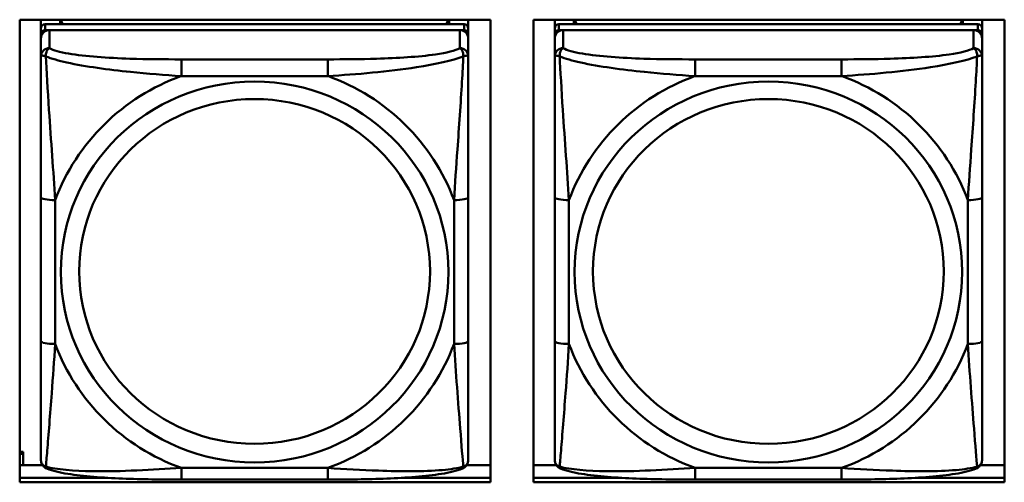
# Model space of a CAD drawing. Header units: inches. Extents: x 2.9 to 75, y -2.3 to 43.7.
# Tile 41 of 155: x 40.3 to 41.7, y 12.6 to 13.2. Entities that reach past the tile are written whole.
import ezdxf

# ---------------------------------------------------------------- set-up
doc = ezdxf.new("R2010")
doc.units = ezdxf.units.IN
doc.header["$MEASUREMENT"] = 0
doc.layers.add('Visible Edges(ROSSANSI)', color=7, linetype='Continuous', lineweight=50)
doc.layers.add('Visible Tangent Edges(ROSSANSI)', color=7, linetype='Continuous', lineweight=50)

msp = doc.modelspace()

# ---------------------------------------------------------------- linework, layer by layer
at = {"layer": 'Visible Edges(ROSSANSI)'}
for p, q in [((40.3224, 12.5927), (40.3224, 13.2314)), ((40.3224, 13.2314), (40.973, 13.2314)), ((40.3517, 13.2195), (40.3517, 13.2314)), ((40.9364, 13.2253), (40.3576, 13.2253)), ((40.3783, 13.2253), (40.3783, 13.2314)), ((40.3821, 13.2253), (40.379, 13.2314)), ((40.915, 13.2314), (40.9119, 13.2253)), ((40.9157, 13.2314), (40.9157, 13.2253)), ((40.9423, 13.2314), (40.9423, 13.2195)), ((40.973, 13.2314), (40.973, 12.5927)), ((41.0324, 12.5927), (41.0324, 13.2314)), ((41.0324, 13.2314), (41.683, 13.2314)), ((41.0617, 13.2195), (41.0617, 13.2314)), ((41.6464, 13.2253), (41.0676, 13.2253)), ((41.0883, 13.2253), (41.0883, 13.2314)), ((41.0921, 13.2253), (41.089, 13.2314)), ((41.625, 13.2314), (41.6219, 13.2253)), ((41.6257, 13.2314), (41.6257, 13.2253)), ((41.6523, 13.2314), (41.6523, 13.2195)), ((41.683, 13.2314), (41.683, 12.5927)), ((40.3517, 13.2195), (40.3517, 13.2113)), ((40.3517, 13.2055), (40.3517, 13.2113)), ((40.3576, 13.2171), (40.9364, 13.2171)), ((40.9305, 13.2171), (40.3635, 13.2171)), ((40.9423, 13.2113), (40.9423, 13.2195)), ((40.9423, 13.2113), (40.9423, 13.2055)), ((41.0617, 13.2195), (41.0617, 13.2113)), ((41.0617, 13.2055), (41.0617, 13.2113)), ((41.0676, 13.2171), (41.6464, 13.2171)), ((41.6405, 13.2171), (41.0735, 13.2171)), ((41.6523, 13.2113), (41.6523, 13.2195)), ((41.6523, 13.2113), (41.6523, 13.2055)), ((40.3517, 13.2055), (40.3517, 13.1806)), ((40.9423, 13.1806), (40.9423, 13.2055)), ((41.0617, 13.2055), (41.0617, 13.1806)), ((41.6523, 13.1806), (41.6523, 13.2055)), ((40.3517, 12.9861), (40.3517, 12.7875)), ((40.9423, 12.7875), (40.9423, 12.9861)), ((41.0617, 12.9861), (41.0617, 12.7875)), ((41.6523, 12.7875), (41.6523, 12.9861)), ((40.3224, 12.6349), (40.3274, 12.6349)), ((40.3224, 12.6319), (40.3274, 12.6319)), ((40.3274, 12.6349), (40.3274, 12.6319)), ((40.3274, 12.6319), (40.3274, 12.6165)), ((40.3224, 12.6165), (40.3539, 12.6165)), ((40.9401, 12.6165), (40.973, 12.6165)), ((41.0324, 12.6165), (41.0639, 12.6165)), ((41.6501, 12.6165), (41.683, 12.6165)), ((40.3224, 12.5988), (40.4443, 12.5988)), ((40.4443, 12.5988), (40.3224, 12.5988)), ((40.8497, 12.5988), (40.973, 12.5988)), ((40.973, 12.5988), (40.8497, 12.5988)), ((41.0324, 12.5988), (41.1543, 12.5988)), ((41.1543, 12.5988), (41.0324, 12.5988)), ((41.5597, 12.5988), (41.683, 12.5988)), ((41.683, 12.5988), (41.5597, 12.5988)), ((40.973, 12.5927), (40.3224, 12.5927)), ((40.7481, 12.5966), (40.5458, 12.5966)), ((41.683, 12.5927), (41.0324, 12.5927)), ((41.4581, 12.5966), (41.2558, 12.5966))]:
    msp.add_line(p, q, dxfattribs=at)
for centre, major_axis, start_param, end_param in [((40.3576, 13.2195), (-0.00591, 0), 4.712389, 6.283185), ((40.9364, 13.2195), (0.00591, 0), 0, 1.570796), ((41.0676, 13.2195), (-0.00591, 0), 4.712389, 6.283185), ((41.6464, 13.2195), (0.00591, 0), 0, 1.570796), ((40.3576, 13.2113), (-0.00591, 0), 4.712389, 6.283185), ((40.3635, 13.2055), (-0.0118, 0), 4.712389, 6.283185), ((40.9305, 13.2055), (0.0118, 0), 0, 1.570796), ((40.9364, 13.2113), (0.00591, 0), 0, 1.570796), ((41.0676, 13.2113), (-0.00591, 0), 4.712389, 6.283185), ((41.0735, 13.2055), (-0.0118, 0), 4.712389, 6.283185), ((41.6405, 13.2055), (0.0118, 0), 0, 1.570796), ((41.6464, 13.2113), (0.00591, 0), 0, 1.570796)]:
    msp.add_ellipse(centre, major_axis=major_axis, ratio=0.981793, start_param=start_param, end_param=end_param, dxfattribs=at)
for points, knots in [([(40.3517, 13.1806), (40.3517, 13.1715), (40.3517, 13.1562), (40.3517, 13.1391), (40.3517, 13.1126), (40.3517, 13.0823), (40.3517, 13.0529), (40.3517, 13.0305), (40.3517, 13.0081), (40.3517, 12.9861)], [-0.7968224, -0.7968224, -0.7968224, -0.7968224, -0.6514613, -0.6514613, -0.6514613, -0.427691, -0.427691, -0.427691, -0.2569517, -0.2569517, -0.2569517, -0.2569517]), ([(40.9423, 12.9861), (40.9423, 13.0093), (40.9423, 13.0331), (40.9423, 13.0568), (40.9423, 13.0879), (40.9423, 13.1202), (40.9423, 13.147), (40.9423, 13.1608), (40.9423, 13.1729), (40.9423, 13.1806)], [0.2569537, 0.2569537, 0.2569537, 0.2569537, 0.4371919, 0.4371919, 0.4371919, 0.6739428, 0.6739428, 0.6739428, 0.7963818, 0.7963818, 0.7963818, 0.7963818]), ([(41.0617, 13.1806), (41.0617, 13.1715), (41.0617, 13.1562), (41.0617, 13.1391), (41.0617, 13.1126), (41.0617, 13.0823), (41.0617, 13.0529), (41.0617, 13.0305), (41.0617, 13.0081), (41.0617, 12.9861)], [-0.7968224, -0.7968224, -0.7968224, -0.7968224, -0.6514613, -0.6514613, -0.6514613, -0.427691, -0.427691, -0.427691, -0.2569517, -0.2569517, -0.2569517, -0.2569517]), ([(41.6523, 12.9861), (41.6523, 13.0093), (41.6523, 13.0331), (41.6523, 13.0568), (41.6523, 13.0879), (41.6523, 13.1202), (41.6523, 13.147), (41.6523, 13.1608), (41.6523, 13.1729), (41.6523, 13.1806)], [0.2569537, 0.2569537, 0.2569537, 0.2569537, 0.4371919, 0.4371919, 0.4371919, 0.6739428, 0.6739428, 0.6739428, 0.7963818, 0.7963818, 0.7963818, 0.7963818]), ([(40.3517, 12.7875), (40.3517, 12.7643), (40.3517, 12.7409), (40.3517, 12.7187), (40.3517, 12.6895), (40.3517, 12.6612), (40.3517, 12.6424), (40.3517, 12.6327), (40.3517, 12.6258), (40.3517, 12.624)], [0.2569537, 0.2569537, 0.2569537, 0.2569537, 0.4371919, 0.4371919, 0.4371919, 0.6739428, 0.6739428, 0.6739428, 0.7963818, 0.7963818, 0.7963818, 0.7963818]), ([(40.9423, 12.624), (40.9423, 12.6261), (40.9423, 12.6354), (40.9423, 12.6481), (40.9423, 12.6677), (40.9423, 12.6946), (40.9423, 12.7223), (40.9423, 12.7434), (40.9423, 12.7655), (40.9423, 12.7875)], [-0.7968224, -0.7968224, -0.7968224, -0.7968224, -0.6514613, -0.6514613, -0.6514613, -0.427691, -0.427691, -0.427691, -0.2569517, -0.2569517, -0.2569517, -0.2569517]), ([(41.0617, 12.7875), (41.0617, 12.7643), (41.0617, 12.7409), (41.0617, 12.7187), (41.0617, 12.6895), (41.0617, 12.6612), (41.0617, 12.6424), (41.0617, 12.6327), (41.0617, 12.6258), (41.0617, 12.624)], [0.2569537, 0.2569537, 0.2569537, 0.2569537, 0.4371919, 0.4371919, 0.4371919, 0.6739428, 0.6739428, 0.6739428, 0.7963818, 0.7963818, 0.7963818, 0.7963818]), ([(41.6523, 12.624), (41.6523, 12.6261), (41.6523, 12.6354), (41.6523, 12.6481), (41.6523, 12.6677), (41.6523, 12.6946), (41.6523, 12.7223), (41.6523, 12.7434), (41.6523, 12.7655), (41.6523, 12.7875)], [-0.7968224, -0.7968224, -0.7968224, -0.7968224, -0.6514613, -0.6514613, -0.6514613, -0.427691, -0.427691, -0.427691, -0.2569517, -0.2569517, -0.2569517, -0.2569517]), ([(40.3598, 12.6117), (40.3587, 12.6121), (40.3576, 12.6127), (40.3557, 12.6143), (40.3548, 12.6152), (40.3534, 12.6172), (40.3529, 12.6182), (40.3522, 12.6201), (40.352, 12.621), (40.3518, 12.6226), (40.3517, 12.6233), (40.3517, 12.624)], [0.02510739, 0.02510739, 0.02510739, 0.02510739, 0.03073999, 0.03073999, 0.03637259, 0.03637259, 0.0420052, 0.0420052, 0.0476378, 0.0476378, 0.0532704, 0.0532704, 0.0532704, 0.0532704]), ([(40.9342, 12.6117), (40.9353, 12.6121), (40.9364, 12.6127), (40.9383, 12.6143), (40.9392, 12.6152), (40.9406, 12.6172), (40.9411, 12.6182), (40.9418, 12.6201), (40.942, 12.621), (40.9422, 12.6226), (40.9423, 12.6233), (40.9423, 12.624)], [0.02510739, 0.02510739, 0.02510739, 0.02510739, 0.03073999, 0.03073999, 0.03637259, 0.03637259, 0.0420052, 0.0420052, 0.0476378, 0.0476378, 0.0532704, 0.0532704, 0.0532704, 0.0532704]), ([(41.0698, 12.6117), (41.0687, 12.6121), (41.0676, 12.6127), (41.0657, 12.6143), (41.0648, 12.6152), (41.0634, 12.6172), (41.0629, 12.6182), (41.0622, 12.6201), (41.062, 12.621), (41.0618, 12.6226), (41.0617, 12.6233), (41.0617, 12.624)], [0.02510739, 0.02510739, 0.02510739, 0.02510739, 0.03073999, 0.03073999, 0.03637259, 0.03637259, 0.0420052, 0.0420052, 0.0476378, 0.0476378, 0.0532704, 0.0532704, 0.0532704, 0.0532704]), ([(41.6442, 12.6117), (41.6453, 12.6121), (41.6464, 12.6127), (41.6483, 12.6143), (41.6492, 12.6152), (41.6506, 12.6172), (41.6511, 12.6182), (41.6518, 12.6201), (41.652, 12.621), (41.6522, 12.6226), (41.6523, 12.6233), (41.6523, 12.624)], [0.02510739, 0.02510739, 0.02510739, 0.02510739, 0.03073999, 0.03073999, 0.03637259, 0.03637259, 0.0420052, 0.0420052, 0.0476378, 0.0476378, 0.0532704, 0.0532704, 0.0532704, 0.0532704]), ([(40.5458, 12.5966), (40.5323, 12.5966), (40.5187, 12.5966), (40.4914, 12.597), (40.4778, 12.5973), (40.4509, 12.5984), (40.4376, 12.5991), (40.4119, 12.6012), (40.3998, 12.6026), (40.3777, 12.6062), (40.3682, 12.6082), (40.3598, 12.6117)], [0.2569517, 0.2569517, 0.2569517, 0.2569517, 0.3597049, 0.3597049, 0.4624581, 0.4624581, 0.5652112, 0.5652112, 0.6679644, 0.6679644, 0.7707176, 0.7707176, 0.7707176, 0.7707176]), ([(40.9342, 12.6117), (40.9258, 12.6082), (40.9163, 12.6062), (40.8943, 12.6026), (40.8821, 12.6012), (40.8564, 12.5991), (40.8431, 12.5984), (40.8162, 12.5973), (40.8026, 12.597), (40.7754, 12.5966), (40.7617, 12.5966), (40.7481, 12.5966)], [-0.7703505, -0.7703505, -0.7703505, -0.7703505, -0.6676711, -0.6676711, -0.5649918, -0.5649918, -0.4623124, -0.4623124, -0.3596331, -0.3596331, -0.2569537, -0.2569537, -0.2569537, -0.2569537]), ([(41.2558, 12.5966), (41.2423, 12.5966), (41.2287, 12.5966), (41.2014, 12.597), (41.1878, 12.5973), (41.1609, 12.5984), (41.1476, 12.5991), (41.1219, 12.6012), (41.1098, 12.6026), (41.0877, 12.6062), (41.0782, 12.6082), (41.0698, 12.6117)], [0.2569517, 0.2569517, 0.2569517, 0.2569517, 0.3597049, 0.3597049, 0.4624581, 0.4624581, 0.5652112, 0.5652112, 0.6679644, 0.6679644, 0.7707176, 0.7707176, 0.7707176, 0.7707176]), ([(41.6442, 12.6117), (41.6358, 12.6082), (41.6263, 12.6062), (41.6043, 12.6026), (41.5921, 12.6012), (41.5664, 12.5991), (41.5531, 12.5984), (41.5262, 12.5973), (41.5126, 12.597), (41.4854, 12.5966), (41.4717, 12.5966), (41.4581, 12.5966)], [-0.7703505, -0.7703505, -0.7703505, -0.7703505, -0.6676711, -0.6676711, -0.5649918, -0.5649918, -0.4623124, -0.4623124, -0.3596331, -0.3596331, -0.2569537, -0.2569537, -0.2569537, -0.2569537])]:
    msp.add_open_spline(points, degree=3, knots=knots, dxfattribs=at)
at = {"layer": 'Visible Tangent Edges(ROSSANSI)'}
for p, q in [((40.3576, 13.2171), (40.3576, 13.2253)), ((40.9364, 13.2253), (40.9364, 13.2171)), ((41.0676, 13.2171), (41.0676, 13.2253)), ((41.6464, 13.2253), (41.6464, 13.2171)), ((40.3635, 13.1922), (40.3635, 13.2171)), ((40.9305, 13.2171), (40.9305, 13.1922)), ((41.0735, 13.1922), (41.0735, 13.2171)), ((41.6405, 13.2171), (41.6405, 13.1922)), ((40.5458, 13.1767), (40.5458, 13.1536)), ((40.7481, 13.1767), (40.5458, 13.1767)), ((40.7481, 13.1767), (40.7481, 13.1536)), ((41.2558, 13.1767), (41.2558, 13.1536)), ((41.4581, 13.1767), (41.2558, 13.1767)), ((41.4581, 13.1767), (41.4581, 13.1536)), ((40.5458, 13.1536), (40.7481, 13.1536)), ((41.2558, 13.1536), (41.4581, 13.1536)), ((40.3714, 12.7838), (40.3714, 12.9824)), ((40.9226, 12.9824), (40.9226, 12.7838)), ((41.0814, 12.7838), (41.0814, 12.9824)), ((41.6326, 12.9824), (41.6326, 12.7838)), ((40.7481, 12.6125), (40.5458, 12.6125)), ((40.5458, 12.5966), (40.5458, 12.6125)), ((40.7481, 12.5966), (40.7481, 12.6125)), ((41.4581, 12.6125), (41.2558, 12.6125)), ((41.2558, 12.5966), (41.2558, 12.6125)), ((41.4581, 12.5966), (41.4581, 12.6125))]:
    msp.add_line(p, q, dxfattribs=at)
for centre, major_axis, ratio, start_param, end_param in [((40.3635, 13.1806), (-0.0118, 0), 0.981793, 4.712389, 6.283185), ((40.9305, 13.1806), (0.0118, 0), 0.981793, 0, 1.570796), ((41.0735, 13.1806), (-0.0118, 0), 0.981793, 4.712389, 6.283185), ((41.6405, 13.1806), (0.0118, 0), 0.981793, 0, 1.570796), ((40.647, 12.8831), (-0.2936, 0), 0.981793, 5.064156, 5.931419), ((40.647, 12.8831), (0.2936, 0), 0.981793, 0.351767, 1.21903), ((41.357, 12.8831), (-0.2936, 0), 0.981793, 5.064156, 5.931419), ((41.357, 12.8831), (0.2936, 0), 0.981793, 0.351767, 1.21903), ((40.3714, 12.9861), (-0.0197, 0), 0.189952, 0, 1.570796), ((40.9226, 12.9861), (0.0197, 0), 0.189952, 4.712389, 6.283185), ((41.0814, 12.9861), (-0.0197, 0), 0.189952, 0, 1.570796), ((41.6326, 12.9861), (0.0197, 0), 0.189952, 4.712389, 6.283185), ((40.3714, 12.7875), (-0.0197, 0), 0.189952, 0, 1.570796), ((40.647, 12.8831), (-0.2936, 0), 0.981793, 0.351767, 1.21903), ((40.647, 12.8831), (0.2936, 0), 0.981793, 5.064156, 5.931419), ((40.9226, 12.7875), (0.0197, 0), 0.189952, 4.712389, 6.283185), ((41.0814, 12.7875), (-0.0197, 0), 0.189952, 0, 1.570796), ((41.357, 12.8831), (-0.2936, 0), 0.981793, 0.351767, 1.21903), ((41.357, 12.8831), (0.2936, 0), 0.981793, 5.064156, 5.931419), ((41.6326, 12.7875), (0.0197, 0), 0.189952, 4.712389, 6.283185)]:
    msp.add_ellipse(centre, major_axis=major_axis, ratio=ratio, start_param=start_param, end_param=end_param, dxfattribs=at)
for centre, major_axis in [((40.647, 12.8831), (-0.2678, 0)), ((41.357, 12.8831), (-0.2678, 0)), ((40.647, 12.8839), (-0.2424, 0)), ((41.357, 12.8839), (-0.2424, 0))]:
    msp.add_ellipse(centre, major_axis=major_axis, ratio=0.981793, dxfattribs=at)
for points, knots in [([(40.3586, 13.1807), (40.3586, 13.1818), (40.3586, 13.1828), (40.3588, 13.1848), (40.359, 13.1858), (40.3595, 13.1872), (40.3597, 13.1877), (40.36, 13.1884), (40.3601, 13.1887), (40.3604, 13.1892), (40.3606, 13.1896), (40.3612, 13.1904), (40.3616, 13.1908), (40.3625, 13.1916), (40.363, 13.1919), (40.3635, 13.1922)], [-0.00023197, -0.00023197, -0.00023197, -0.00023197, 0.00913095, 0.00913095, 0.01983142, 0.01983142, 0.02651922, 0.02651922, 0.02986312, 0.02986312, 0.03521335, 0.03521335, 0.04377373, 0.04377373, 0.0532704, 0.0532704, 0.0532704, 0.0532704]), ([(40.5458, 13.1767), (40.5222, 13.1767), (40.4982, 13.1769), (40.4748, 13.1776), (40.4442, 13.1786), (40.4133, 13.1806), (40.39, 13.1846), (40.378, 13.1866), (40.3684, 13.1892), (40.3635, 13.1922)], [0.2569537, 0.2569537, 0.2569537, 0.2569537, 0.4371919, 0.4371919, 0.4371919, 0.6739428, 0.6739428, 0.6739428, 0.7963818, 0.7963818, 0.7963818, 0.7963818]), ([(40.9305, 13.1922), (40.9247, 13.1887), (40.9122, 13.1857), (40.897, 13.1835), (40.8736, 13.1801), (40.8445, 13.1784), (40.8154, 13.1775), (40.7932, 13.1769), (40.7706, 13.1767), (40.7481, 13.1767)], [-0.7968224, -0.7968224, -0.7968224, -0.7968224, -0.6514613, -0.6514613, -0.6514613, -0.427691, -0.427691, -0.427691, -0.2569517, -0.2569517, -0.2569517, -0.2569517]), ([(40.9305, 13.1922), (40.931, 13.1919), (40.9315, 13.1916), (40.9324, 13.1908), (40.9328, 13.1904), (40.9334, 13.1896), (40.9336, 13.1892), (40.9339, 13.1887), (40.934, 13.1884), (40.9343, 13.1877), (40.9345, 13.1872), (40.935, 13.1858), (40.9352, 13.1848), (40.9354, 13.1828), (40.9354, 13.1818), (40.9354, 13.1807)], [-0.0532704, -0.0532704, -0.0532704, -0.0532704, -0.04377373, -0.04377373, -0.03521335, -0.03521335, -0.02986312, -0.02986312, -0.02651922, -0.02651922, -0.01983142, -0.01983142, -0.00913095, -0.00913095, 0.00023197, 0.00023197, 0.00023197, 0.00023197]), ([(41.0686, 13.1807), (41.0686, 13.1818), (41.0686, 13.1828), (41.0688, 13.1848), (41.069, 13.1858), (41.0695, 13.1872), (41.0697, 13.1877), (41.07, 13.1884), (41.0701, 13.1887), (41.0704, 13.1892), (41.0706, 13.1896), (41.0712, 13.1904), (41.0716, 13.1908), (41.0725, 13.1916), (41.073, 13.1919), (41.0735, 13.1922)], [-0.00023197, -0.00023197, -0.00023197, -0.00023197, 0.00913095, 0.00913095, 0.01983142, 0.01983142, 0.02651922, 0.02651922, 0.02986312, 0.02986312, 0.03521335, 0.03521335, 0.04377373, 0.04377373, 0.0532704, 0.0532704, 0.0532704, 0.0532704]), ([(41.2558, 13.1767), (41.2322, 13.1767), (41.2082, 13.1769), (41.1848, 13.1776), (41.1542, 13.1786), (41.1233, 13.1806), (41.1, 13.1846), (41.088, 13.1866), (41.0784, 13.1892), (41.0735, 13.1922)], [0.2569537, 0.2569537, 0.2569537, 0.2569537, 0.4371919, 0.4371919, 0.4371919, 0.6739428, 0.6739428, 0.6739428, 0.7963818, 0.7963818, 0.7963818, 0.7963818]), ([(41.6405, 13.1922), (41.6347, 13.1887), (41.6222, 13.1857), (41.607, 13.1835), (41.5836, 13.1801), (41.5545, 13.1784), (41.5254, 13.1775), (41.5032, 13.1769), (41.4806, 13.1767), (41.4581, 13.1767)], [-0.7968224, -0.7968224, -0.7968224, -0.7968224, -0.6514613, -0.6514613, -0.6514613, -0.427691, -0.427691, -0.427691, -0.2569517, -0.2569517, -0.2569517, -0.2569517]), ([(41.6405, 13.1922), (41.641, 13.1919), (41.6415, 13.1916), (41.6424, 13.1908), (41.6428, 13.1904), (41.6434, 13.1896), (41.6436, 13.1892), (41.6439, 13.1887), (41.644, 13.1884), (41.6443, 13.1877), (41.6445, 13.1872), (41.645, 13.1858), (41.6452, 13.1848), (41.6454, 13.1828), (41.6454, 13.1818), (41.6454, 13.1807)], [-0.0532704, -0.0532704, -0.0532704, -0.0532704, -0.04377373, -0.04377373, -0.03521335, -0.03521335, -0.02986312, -0.02986312, -0.02651922, -0.02651922, -0.01983142, -0.01983142, -0.00913095, -0.00913095, 0.00023197, 0.00023197, 0.00023197, 0.00023197]), ([(40.3517, 13.1806), (40.3517, 13.1808), (40.3518, 13.1811), (40.352, 13.1814), (40.3522, 13.1815), (40.3526, 13.1817), (40.3528, 13.1817), (40.3531, 13.1818), (40.3532, 13.1818), (40.3536, 13.1818), (40.3539, 13.1818), (40.3549, 13.1817), (40.3555, 13.1816), (40.357, 13.1812), (40.3577, 13.181), (40.3586, 13.1807)], [-0.0532704, -0.0532704, -0.0532704, -0.0532704, -0.04377373, -0.04377373, -0.03521335, -0.03521335, -0.02986312, -0.02986312, -0.02651922, -0.02651922, -0.01983142, -0.01983142, -0.00913095, -0.00913095, 0.00023197, 0.00023197, 0.00023197, 0.00023197]), ([(40.3586, 13.1807), (40.3662, 13.1777), (40.3762, 13.1748), (40.4133, 13.1667), (40.445, 13.1624), (40.4992, 13.1568), (40.5225, 13.155), (40.5458, 13.1536)], [-0.7478145, -0.7478145, -0.7478145, -0.7478145, -0.6493253, -0.6493253, -0.427691, -0.427691, -0.2569537, -0.2569537, -0.2569537, -0.2569537]), ([(40.3714, 12.9824), (40.369, 13.0221), (40.3657, 13.0642), (40.3611, 13.1342), (40.3595, 13.1617), (40.3586, 13.1807)], [0.2569517, 0.2569517, 0.2569517, 0.2569517, 0.5559983, 0.5559983, 0.7482818, 0.7482818, 0.7482818, 0.7482818]), ([(40.7481, 13.1536), (40.7886, 13.156), (40.831, 13.1597), (40.8966, 13.1698), (40.9211, 13.1749), (40.9354, 13.1807)], [0.2569517, 0.2569517, 0.2569517, 0.2569517, 0.5559983, 0.5559983, 0.7482818, 0.7482818, 0.7482818, 0.7482818]), ([(40.9354, 13.1807), (40.9349, 13.1707), (40.9343, 13.1586), (40.9318, 13.1165), (40.9295, 13.0834), (40.9256, 13.0283), (40.924, 13.0053), (40.9226, 12.9824)], [-0.7478145, -0.7478145, -0.7478145, -0.7478145, -0.6493253, -0.6493253, -0.427691, -0.427691, -0.2569537, -0.2569537, -0.2569537, -0.2569537]), ([(40.9354, 13.1807), (40.9363, 13.181), (40.937, 13.1812), (40.9385, 13.1816), (40.9391, 13.1817), (40.94, 13.1818), (40.9404, 13.1818), (40.9408, 13.1818), (40.9409, 13.1818), (40.9412, 13.1817), (40.9414, 13.1817), (40.9418, 13.1815), (40.942, 13.1814), (40.9422, 13.1811), (40.9423, 13.1808), (40.9423, 13.1806)], [-0.00023197, -0.00023197, -0.00023197, -0.00023197, 0.00913095, 0.00913095, 0.01983142, 0.01983142, 0.02651922, 0.02651922, 0.02986312, 0.02986312, 0.03521335, 0.03521335, 0.04377373, 0.04377373, 0.0532704, 0.0532704, 0.0532704, 0.0532704]), ([(41.0617, 13.1806), (41.0617, 13.1808), (41.0618, 13.1811), (41.062, 13.1814), (41.0622, 13.1815), (41.0626, 13.1817), (41.0628, 13.1817), (41.0631, 13.1818), (41.0632, 13.1818), (41.0636, 13.1818), (41.0639, 13.1818), (41.0649, 13.1817), (41.0655, 13.1816), (41.067, 13.1812), (41.0677, 13.181), (41.0686, 13.1807)], [-0.0532704, -0.0532704, -0.0532704, -0.0532704, -0.04377373, -0.04377373, -0.03521335, -0.03521335, -0.02986312, -0.02986312, -0.02651922, -0.02651922, -0.01983142, -0.01983142, -0.00913095, -0.00913095, 0.00023197, 0.00023197, 0.00023197, 0.00023197]), ([(41.0686, 13.1807), (41.0762, 13.1777), (41.0862, 13.1748), (41.1233, 13.1667), (41.155, 13.1624), (41.2092, 13.1568), (41.2325, 13.155), (41.2558, 13.1536)], [-0.7478145, -0.7478145, -0.7478145, -0.7478145, -0.6493253, -0.6493253, -0.427691, -0.427691, -0.2569537, -0.2569537, -0.2569537, -0.2569537]), ([(41.0814, 12.9824), (41.079, 13.0221), (41.0757, 13.0642), (41.0711, 13.1342), (41.0695, 13.1617), (41.0686, 13.1807)], [0.2569517, 0.2569517, 0.2569517, 0.2569517, 0.5559983, 0.5559983, 0.7482818, 0.7482818, 0.7482818, 0.7482818]), ([(41.4581, 13.1536), (41.4986, 13.156), (41.541, 13.1597), (41.6066, 13.1698), (41.6311, 13.1749), (41.6454, 13.1807)], [0.2569517, 0.2569517, 0.2569517, 0.2569517, 0.5559983, 0.5559983, 0.7482818, 0.7482818, 0.7482818, 0.7482818]), ([(41.6454, 13.1807), (41.6449, 13.1707), (41.6443, 13.1586), (41.6418, 13.1165), (41.6395, 13.0834), (41.6356, 13.0283), (41.634, 13.0053), (41.6326, 12.9824)], [-0.7478145, -0.7478145, -0.7478145, -0.7478145, -0.6493253, -0.6493253, -0.427691, -0.427691, -0.2569537, -0.2569537, -0.2569537, -0.2569537]), ([(41.6454, 13.1807), (41.6463, 13.181), (41.647, 13.1812), (41.6485, 13.1816), (41.6491, 13.1817), (41.65, 13.1818), (41.6504, 13.1818), (41.6508, 13.1818), (41.6509, 13.1818), (41.6512, 13.1817), (41.6514, 13.1817), (41.6518, 13.1815), (41.652, 13.1814), (41.6522, 13.1811), (41.6523, 13.1808), (41.6523, 13.1806)], [-0.00023197, -0.00023197, -0.00023197, -0.00023197, 0.00913095, 0.00913095, 0.01983142, 0.01983142, 0.02651922, 0.02651922, 0.02986312, 0.02986312, 0.03521335, 0.03521335, 0.04377373, 0.04377373, 0.0532704, 0.0532704, 0.0532704, 0.0532704]), ([(40.3586, 12.6143), (40.3591, 12.6194), (40.3597, 12.627), (40.3622, 12.6576), (40.3645, 12.6867), (40.3684, 12.7382), (40.37, 12.7608), (40.3714, 12.7838)], [-0.7478145, -0.7478145, -0.7478145, -0.7478145, -0.6493253, -0.6493253, -0.427691, -0.427691, -0.2569537, -0.2569537, -0.2569537, -0.2569537]), ([(40.9226, 12.7838), (40.925, 12.744), (40.9283, 12.7029), (40.9329, 12.644), (40.9345, 12.6235), (40.9354, 12.6143)], [0.2569517, 0.2569517, 0.2569517, 0.2569517, 0.5559983, 0.5559983, 0.7482818, 0.7482818, 0.7482818, 0.7482818]), ([(41.0686, 12.6143), (41.0691, 12.6194), (41.0697, 12.627), (41.0722, 12.6576), (41.0745, 12.6867), (41.0784, 12.7382), (41.08, 12.7608), (41.0814, 12.7838)], [-0.7478145, -0.7478145, -0.7478145, -0.7478145, -0.6493253, -0.6493253, -0.427691, -0.427691, -0.2569537, -0.2569537, -0.2569537, -0.2569537]), ([(41.6326, 12.7838), (41.635, 12.744), (41.6383, 12.7029), (41.6429, 12.644), (41.6445, 12.6235), (41.6454, 12.6143)], [0.2569517, 0.2569517, 0.2569517, 0.2569517, 0.5559983, 0.5559983, 0.7482818, 0.7482818, 0.7482818, 0.7482818]), ([(40.3586, 12.6143), (40.3577, 12.6146), (40.357, 12.6149), (40.3555, 12.6157), (40.3549, 12.6163), (40.3539, 12.6172), (40.3536, 12.6176), (40.3532, 12.6183), (40.3531, 12.6185), (40.3528, 12.619), (40.3526, 12.6194), (40.3522, 12.6204), (40.352, 12.621), (40.3518, 12.6224), (40.3517, 12.6232), (40.3517, 12.624)], [-0.00023197, -0.00023197, -0.00023197, -0.00023197, 0.00913095, 0.00913095, 0.01983142, 0.01983142, 0.02651922, 0.02651922, 0.02986312, 0.02986312, 0.03521335, 0.03521335, 0.04377373, 0.04377373, 0.0532704, 0.0532704, 0.0532704, 0.0532704]), ([(40.3598, 12.6117), (40.3596, 12.6117), (40.3594, 12.6118), (40.359, 12.6122), (40.3588, 12.6125), (40.3586, 12.6133), (40.3586, 12.6138), (40.3586, 12.6143)], [-0.02510739, -0.02510739, -0.02510739, -0.02510739, -0.01983142, -0.01983142, -0.00913095, -0.00913095, 0.00023197, 0.00023197, 0.00023197, 0.00023197]), ([(40.5458, 12.6125), (40.5054, 12.6101), (40.463, 12.6074), (40.3974, 12.6084), (40.3729, 12.6103), (40.3586, 12.6143)], [0.2569517, 0.2569517, 0.2569517, 0.2569517, 0.5559983, 0.5559983, 0.7482818, 0.7482818, 0.7482818, 0.7482818]), ([(40.9354, 12.6143), (40.9278, 12.6123), (40.9178, 12.6107), (40.8807, 12.6074), (40.849, 12.6076), (40.7947, 12.6097), (40.7715, 12.6111), (40.7481, 12.6125)], [-0.7478145, -0.7478145, -0.7478145, -0.7478145, -0.6493253, -0.6493253, -0.427691, -0.427691, -0.2569537, -0.2569537, -0.2569537, -0.2569537]), ([(40.9354, 12.6143), (40.9354, 12.6138), (40.9354, 12.6133), (40.9352, 12.6125), (40.935, 12.6122), (40.9345, 12.6118), (40.9344, 12.6117), (40.9342, 12.6117)], [-0.00023197, -0.00023197, -0.00023197, -0.00023197, 0.00913095, 0.00913095, 0.01983142, 0.01983142, 0.02510739, 0.02510739, 0.02510739, 0.02510739]), ([(40.9423, 12.624), (40.9423, 12.6232), (40.9422, 12.6224), (40.942, 12.621), (40.9418, 12.6204), (40.9414, 12.6194), (40.9412, 12.619), (40.9409, 12.6185), (40.9408, 12.6183), (40.9404, 12.6176), (40.94, 12.6172), (40.9391, 12.6163), (40.9385, 12.6157), (40.937, 12.6149), (40.9363, 12.6146), (40.9354, 12.6143)], [-0.0532704, -0.0532704, -0.0532704, -0.0532704, -0.04377373, -0.04377373, -0.03521335, -0.03521335, -0.02986312, -0.02986312, -0.02651922, -0.02651922, -0.01983142, -0.01983142, -0.00913095, -0.00913095, 0.00023197, 0.00023197, 0.00023197, 0.00023197]), ([(41.0686, 12.6143), (41.0677, 12.6146), (41.067, 12.6149), (41.0655, 12.6157), (41.0649, 12.6163), (41.0639, 12.6172), (41.0636, 12.6176), (41.0632, 12.6183), (41.0631, 12.6185), (41.0628, 12.619), (41.0626, 12.6194), (41.0622, 12.6204), (41.062, 12.621), (41.0618, 12.6224), (41.0617, 12.6232), (41.0617, 12.624)], [-0.00023197, -0.00023197, -0.00023197, -0.00023197, 0.00913095, 0.00913095, 0.01983142, 0.01983142, 0.02651922, 0.02651922, 0.02986312, 0.02986312, 0.03521335, 0.03521335, 0.04377373, 0.04377373, 0.0532704, 0.0532704, 0.0532704, 0.0532704]), ([(41.0698, 12.6117), (41.0696, 12.6117), (41.0694, 12.6118), (41.069, 12.6122), (41.0688, 12.6125), (41.0686, 12.6133), (41.0686, 12.6138), (41.0686, 12.6143)], [-0.02510739, -0.02510739, -0.02510739, -0.02510739, -0.01983142, -0.01983142, -0.00913095, -0.00913095, 0.00023197, 0.00023197, 0.00023197, 0.00023197]), ([(41.2558, 12.6125), (41.2154, 12.6101), (41.173, 12.6074), (41.1074, 12.6084), (41.0829, 12.6103), (41.0686, 12.6143)], [0.2569517, 0.2569517, 0.2569517, 0.2569517, 0.5559983, 0.5559983, 0.7482818, 0.7482818, 0.7482818, 0.7482818]), ([(41.6454, 12.6143), (41.6378, 12.6123), (41.6278, 12.6107), (41.5907, 12.6074), (41.559, 12.6076), (41.5047, 12.6097), (41.4815, 12.6111), (41.4581, 12.6125)], [-0.7478145, -0.7478145, -0.7478145, -0.7478145, -0.6493253, -0.6493253, -0.427691, -0.427691, -0.2569537, -0.2569537, -0.2569537, -0.2569537]), ([(41.6454, 12.6143), (41.6454, 12.6138), (41.6454, 12.6133), (41.6452, 12.6125), (41.645, 12.6122), (41.6445, 12.6118), (41.6444, 12.6117), (41.6442, 12.6117)], [-0.00023197, -0.00023197, -0.00023197, -0.00023197, 0.00913095, 0.00913095, 0.01983142, 0.01983142, 0.02510739, 0.02510739, 0.02510739, 0.02510739]), ([(41.6523, 12.624), (41.6523, 12.6232), (41.6522, 12.6224), (41.652, 12.621), (41.6518, 12.6204), (41.6514, 12.6194), (41.6512, 12.619), (41.6509, 12.6185), (41.6508, 12.6183), (41.6504, 12.6176), (41.65, 12.6172), (41.6491, 12.6163), (41.6485, 12.6157), (41.647, 12.6149), (41.6463, 12.6146), (41.6454, 12.6143)], [-0.0532704, -0.0532704, -0.0532704, -0.0532704, -0.04377373, -0.04377373, -0.03521335, -0.03521335, -0.02986312, -0.02986312, -0.02651922, -0.02651922, -0.01983142, -0.01983142, -0.00913095, -0.00913095, 0.00023197, 0.00023197, 0.00023197, 0.00023197])]:
    msp.add_open_spline(points, degree=3, knots=knots, dxfattribs=at)

doc.saveas('drawing.dxf')
